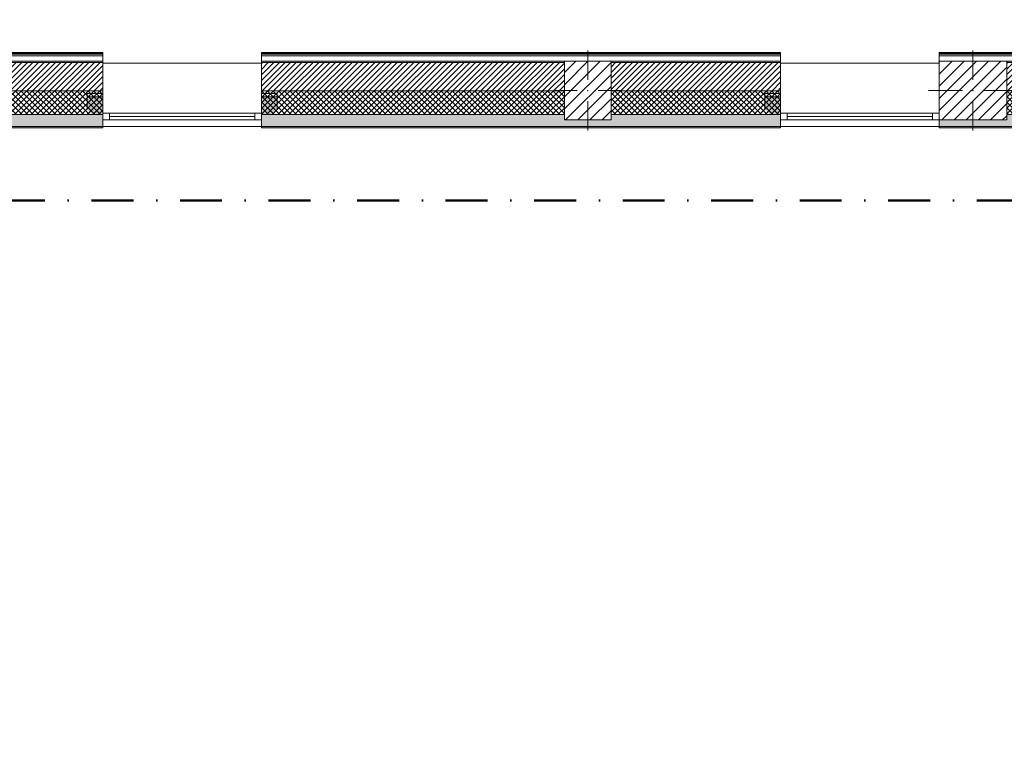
# Model space of a CAD drawing. Header units: millimetres. Extents: x -30280 to 19093, y -17757 to 4746.
# Tile 6 of 33: x -25996 to -18540, y -6505 to -880. Entities that reach past the tile are written whole.
import ezdxf

# ---------------------------------------------------------------- set-up
doc = ezdxf.new("R2010")
doc.units = ezdxf.units.MM
doc.header["$MEASUREMENT"] = 0
doc.linetypes.add('Punto & Rayas', pattern=[670.277762, 317.5, -176.388889, 0, -176.388874])
doc.linetypes.add('Wipeout_Contour', pattern=[1000, 0, -1000])
for name, color, linetype, lineweight, true_color in [('01_2D_Ambit_Pluma_Nº__242', 7, 'Continuous', 50, 0xfb0013), ('12_FAÇ_Façana_Pluma_Nº__102', 7, 'Continuous', 5, 0xcccccc), ('12_FAÇ_Façana_Pluma_Nº__174', 7, 'Continuous', 13, 0xe4ad2c), ('12_FAÇ_Façana_Pluma_Nº__176', 7, 'Continuous', 15, 0x93a0c6), ('Nuevo_08_E_Envans secs_Pluma_Nº__78', 7, 'Continuous', 5, 0x00bb5e)]:
    doc.layers.add(name, color=color, linetype=linetype, lineweight=lineweight, true_color=true_color)
for name, color, linetype in [('10_ESTR_Pilars', 7, 'Continuous'), ('12_FAÇ_Façana', 7, 'Continuous'), ('Nuevo_08_E_Envans secs', 7, 'Continuous'), ('Ventanas Archicad', 7, 'Continuous')]:
    doc.layers.add(name, color=color, linetype=linetype)
for name, color, linetype, lineweight in [('10_ESTR_Pilars_Pluma_Nº__20', 1, 'Continuous', 5), ('10_ESTR_Pilars_Pluma_Nº__28', 7, 'Continuous', 20), ('10_ESTR_Pilars_Pluma_Nº__42', 8, 'Continuous', 25), ('12_FAÇ_Façana_Pluma_Nº__1', 7, 'Continuous', 5), ('12_FAÇ_Façana_Pluma_Nº__2', 8, 'Continuous', 5), ('12_FAÇ_Façana_Pluma_Nº__7', 7, 'Continuous', 5), ('Nuevo_08_E_Envans secs_Pluma_Nº__25', 5, 'Continuous', 5), ('Ventanas Archicad_Pluma_Nº__1', 7, 'Continuous', 5), ('Ventanas Archicad_Pluma_Nº__7', 7, 'Continuous', 5)]:
    doc.layers.add(name, color=color, linetype=linetype, lineweight=lineweight)
pattern_1 = [(45, (0, 0), (-21.213203, 21.213203), []), (135, (0, 0), (21.213203, 21.213203), [])]
pattern_2 = [(45, (0, 0), (-21.213203, 21.213203), [])]
pattern_3 = [(0, (0, 0), (0, 75), [0, -75])]
pattern_4 = [(45, (0, 0), (-45.96194, 45.96194), [])]

# ---------------------------------------------------------------- blocks, each defined once
blk = doc.blocks.new('Muro_4_1', base_point=(-28050.8, -1194))
at = {"layer": '12_FAÇ_Façana_Pluma_Nº__102', "linetype": 'Continuous', "lineweight": 0, "true_color": 0xe5e5e5}
for points in [[(-28050.8, -1599), (-28050.8, -1689), (-28030.8, -1689), (-28030.8, -1599)], [(-28030.8, -1599), (-28030.8, -1689), (-27980.8, -1689), (-27980.8, -1599)], [(-27980.8, -1599), (-27980.8, -1689), (-27840.8, -1689), (-27840.8, -1599)], [(-27840.8, -1599), (-27840.8, -1689), (-27698, -1689), (-27762.1, -1599)], [(-27698, -1689), (-25366.4, -1689), (-25366.4, -1599), (-27762.1, -1599)], [(-27690.8, -1699), (-25366.4, -1699), (-25366.4, -1689), (-27690.8, -1689)]]:
    blk.add_hatch(color=254, dxfattribs=at).paths.add_polyline_path(points)
at = {"layer": '12_FAÇ_Façana_Pluma_Nº__174', "linetype": 'Continuous', "lineweight": 13, "true_color": 0xe4ad2c}
h = blk.add_hatch(dxfattribs=at)
h.set_pattern_fill('SATE_Aislamiento_0001', color=42, style=0, pattern_type=2)
h.set_pattern_definition(pattern_1)
h.paths.add_polyline_path([(-28050.8, -1419), (-28050.8, -1599), (-28030.8, -1599), (-28030.8, -1419)])
h = blk.add_hatch(dxfattribs=at)
h.set_pattern_fill('SATE_Aislamiento_0001', color=42, style=0, pattern_type=2)
h.set_pattern_definition(pattern_1)
h.paths.add_polyline_path([(-28030.8, -1419), (-28030.8, -1599), (-27980.8, -1599), (-27980.8, -1419)])
h = blk.add_hatch(dxfattribs=at)
h.set_pattern_fill('SATE_Aislamiento_0001', color=42, style=0, pattern_type=2)
h.set_pattern_definition(pattern_1)
h.paths.add_polyline_path([(-27980.8, -1419), (-27980.8, -1599), (-27840.8, -1599), (-27840.8, -1488.6), (-27890.5, -1419)])
h = blk.add_hatch(dxfattribs=at)
h.set_pattern_fill('SATE_Aislamiento_0001', color=42, style=0, pattern_type=2)
h.set_pattern_definition(pattern_1)
h.paths.add_polyline_path([(-27762.1, -1599), (-25366.4, -1599), (-25366.4, -1419), (-27890.5, -1419)])
h = blk.add_hatch(dxfattribs=at)
h.set_pattern_fill('SATE_Aislamiento_0001', color=42, style=0, pattern_type=2)
h.set_pattern_definition(pattern_1)
h.paths.add_polyline_path([(-27762.1, -1599), (-27840.8, -1488.6), (-27840.8, -1599)])
at = {"layer": '12_FAÇ_Façana_Pluma_Nº__176', "linetype": 'Continuous', "lineweight": 0, "true_color": 0x495063}
for points in [[(-28050.8, -1204), (-28043.7, -1204), (-28050.8, -1194)], [(-25366.4, -1194), (-28050.8, -1194), (-28043.7, -1204), (-25366.4, -1204)]]:
    blk.add_hatch(color=251, dxfattribs=at).paths.add_polyline_path(points)
at = {"layer": '12_FAÇ_Façana_Pluma_Nº__2', "linetype": 'Continuous', "lineweight": 5}
h = blk.add_hatch(dxfattribs=at)
h.set_pattern_fill('Ceramic_0001', color=8, style=0, pattern_type=2)
h.set_pattern_definition(pattern_2)
h.paths.add_polyline_path([(-28050.8, -1204), (-28050.8, -1419), (-28030.8, -1419), (-28030.8, -1222), (-28043.7, -1204)])
h = blk.add_hatch(dxfattribs=at)
h.set_pattern_fill('Ceramic_0001', color=8, style=0, pattern_type=2)
h.set_pattern_definition(pattern_2)
h.paths.add_polyline_path([(-27890.5, -1419), (-25366.4, -1419), (-25366.4, -1204), (-28043.7, -1204)])
h = blk.add_hatch(dxfattribs=at)
h.set_pattern_fill('Ceramic_0001', color=8, style=0, pattern_type=2)
h.set_pattern_definition(pattern_2)
h.paths.add_polyline_path([(-27980.8, -1419), (-27980.8, -1292.2), (-28030.8, -1222), (-28030.8, -1419)])
h = blk.add_hatch(dxfattribs=at)
h.set_pattern_fill('Ceramic_0001', color=8, style=0, pattern_type=2)
h.set_pattern_definition(pattern_2)
h.paths.add_polyline_path([(-27890.5, -1419), (-27980.8, -1292.2), (-27980.8, -1419)])
at = {"layer": '12_FAÇ_Façana_Pluma_Nº__7', "color": 7, "linetype": 'Continuous', "lineweight": 5}
for p, q in [((-28043.7, -1204), (-28050.8, -1204)), ((-25366.4, -1204), (-28043.7, -1204)), ((-28030.8, -1419), (-28050.8, -1419)), ((-27980.8, -1419), (-28030.8, -1419)), ((-27890.5, -1419), (-27980.8, -1419)), ((-27890.5, -1419), (-25366.4, -1419)), ((-28030.8, -1599), (-28050.8, -1599)), ((-27980.8, -1599), (-28030.8, -1599)), ((-27840.8, -1599), (-27980.8, -1599)), ((-27762.1, -1599), (-27840.8, -1599)), ((-27762.1, -1599), (-25366.4, -1599)), ((-28030.8, -1689), (-28050.8, -1689)), ((-27980.8, -1689), (-28030.8, -1689)), ((-27840.8, -1689), (-27980.8, -1689)), ((-27698, -1689), (-27840.8, -1689)), ((-27698, -1689), (-25366.4, -1689))]:
    blk.add_line(p, q, dxfattribs=at)
at = {"layer": '12_FAÇ_Façana_Pluma_Nº__7', "color": 7, "linetype": 'Continuous', "lineweight": 5, "flags": 128}
for points in [[(-28050.8, -1194), (-28050.8, -1204)], [(-25366.4, -1194), (-28050.8, -1194)], [(-28050.8, -1204), (-28050.8, -1419)], [(-25366.4, -1204), (-25366.4, -1194)], [(-25366.4, -1419), (-25366.4, -1204)], [(-28050.8, -1419), (-28050.8, -1599)], [(-25366.4, -1599), (-25366.4, -1419)], [(-28050.8, -1599), (-28050.8, -1689)], [(-25366.4, -1689), (-25366.4, -1599)], [(-27690.8, -1699), (-25366.4, -1699)], [(-25366.4, -1699), (-25366.4, -1689)]]:
    blk.add_lwpolyline(points, dxfattribs=at)
blk = doc.blocks.new('Muro_13_1', base_point=(-19033.9, -1194))
at = {"layer": '12_FAÇ_Façana_Pluma_Nº__102', "linetype": 'Continuous', "lineweight": 0, "true_color": 0xe5e5e5}
for points in [[(-19033.9, -1689), (-18136.4, -1689), (-18136.4, -1599), (-18521.1, -1599), (-18521.1, -1639), (-19033.9, -1639)], [(-19033.9, -1699), (-18136.4, -1699), (-18136.4, -1689), (-19033.9, -1689)]]:
    blk.add_hatch(color=254, dxfattribs=at).paths.add_polyline_path(points)
at = {"layer": '12_FAÇ_Façana_Pluma_Nº__174', "linetype": 'Continuous', "lineweight": 13, "true_color": 0xe4ad2c}
h = blk.add_hatch(dxfattribs=at)
h.set_pattern_fill('SATE_Aislamiento_0001', color=42, style=0, pattern_type=2)
h.set_pattern_definition(pattern_1)
h.paths.add_polyline_path([(-18136.4, -1419), (-18521.1, -1419), (-18521.1, -1599), (-18136.4, -1599)])
at = {"layer": '12_FAÇ_Façana_Pluma_Nº__176', "linetype": 'Continuous', "lineweight": 0, "true_color": 0x495063}
blk.add_hatch(color=251, dxfattribs=at).paths.add_polyline_path([(-18521.1, -1194), (-18521.1, -1204), (-18136.4, -1204), (-18136.4, -1194)])
at = {"layer": '12_FAÇ_Façana_Pluma_Nº__2', "linetype": 'Continuous', "lineweight": 5}
h = blk.add_hatch(dxfattribs=at)
h.set_pattern_fill('Ceramic_0001', color=8, style=0, pattern_type=2)
h.set_pattern_definition(pattern_2)
h.paths.add_polyline_path([(-18136.4, -1204), (-18521.1, -1204), (-18521.1, -1419), (-18136.4, -1419)])
at = {"layer": '12_FAÇ_Façana_Pluma_Nº__7', "color": 7, "linetype": 'Continuous', "lineweight": 5}
for p, q in [((-18136.4, -1204), (-18521.1, -1204)), ((-18521.1, -1419), (-18136.4, -1419)), ((-18521.1, -1599), (-18136.4, -1599)), ((-19033.9, -1689), (-18136.4, -1689))]:
    blk.add_line(p, q, dxfattribs=at)
at = {"layer": '12_FAÇ_Façana_Pluma_Nº__7', "color": 7, "linetype": 'Continuous', "lineweight": 5, "flags": 128}
for points in [[(-18136.4, -1194), (-18521.1, -1194)], [(-18136.4, -1424), (-18136.4, -1419)], [(-18136.4, -1599), (-18136.4, -1544)], [(-19033.9, -1639), (-19033.9, -1699)], [(-19033.9, -1699), (-18136.4, -1699)], [(-18136.4, -1699), (-18136.4, -1664)]]:
    blk.add_lwpolyline(points, dxfattribs=at)
blk = doc.blocks.new('Muro_14_1', base_point=(-24166.4, -1194))
at = {"layer": '12_FAÇ_Façana_Pluma_Nº__102', "linetype": 'Continuous', "lineweight": 0, "true_color": 0xe5e5e5}
for points in [[(-21871.1, -1599), (-24166.4, -1599), (-24166.4, -1689), (-20233.9, -1689), (-20233.9, -1599), (-21518.1, -1599), (-21518.1, -1639), (-21871.1, -1639)], [(-24166.4, -1699), (-20233.9, -1699), (-20233.9, -1689), (-24166.4, -1689)]]:
    blk.add_hatch(color=254, dxfattribs=at).paths.add_polyline_path(points)
at = {"layer": '12_FAÇ_Façana_Pluma_Nº__174', "linetype": 'Continuous', "lineweight": 13, "true_color": 0xe4ad2c}
h = blk.add_hatch(dxfattribs=at)
h.set_pattern_fill('SATE_Aislamiento_0001', color=42, style=0, pattern_type=2)
h.set_pattern_definition(pattern_1)
h.paths.add_polyline_path([(-24166.4, -1599), (-21871.1, -1599), (-21871.1, -1419), (-24166.4, -1419)])
h = blk.add_hatch(dxfattribs=at)
h.set_pattern_fill('SATE_Aislamiento_0001', color=42, style=0, pattern_type=2)
h.set_pattern_definition(pattern_1)
h.paths.add_polyline_path([(-21518.1, -1599), (-20233.9, -1599), (-20233.9, -1419), (-21518.1, -1419)])
at = {"layer": '12_FAÇ_Façana_Pluma_Nº__176', "linetype": 'Continuous', "lineweight": 0, "true_color": 0x495063}
for points in [[(-24166.4, -1194), (-24166.4, -1204), (-21871.1, -1204), (-21871.1, -1194)], [(-21518.1, -1194), (-21518.1, -1204), (-20233.9, -1204), (-20233.9, -1194)]]:
    blk.add_hatch(color=251, dxfattribs=at).paths.add_polyline_path(points)
at = {"layer": '12_FAÇ_Façana_Pluma_Nº__2', "linetype": 'Continuous', "lineweight": 5}
h = blk.add_hatch(dxfattribs=at)
h.set_pattern_fill('Ceramic_0001', color=8, style=0, pattern_type=2)
h.set_pattern_definition(pattern_2)
h.paths.add_polyline_path([(-24166.4, -1419), (-21871.1, -1419), (-21871.1, -1204), (-24166.4, -1204)])
h = blk.add_hatch(dxfattribs=at)
h.set_pattern_fill('Ceramic_0001', color=8, style=0, pattern_type=2)
h.set_pattern_definition(pattern_2)
h.paths.add_polyline_path([(-21518.1, -1419), (-20233.9, -1419), (-20233.9, -1204), (-21518.1, -1204)])
at = {"layer": '12_FAÇ_Façana_Pluma_Nº__7', "color": 7, "linetype": 'Continuous', "lineweight": 5}
for p, q in [((-21871.1, -1204), (-24166.4, -1204)), ((-20233.9, -1204), (-21518.1, -1204)), ((-24166.4, -1419), (-21871.1, -1419)), ((-21518.1, -1419), (-20233.9, -1419)), ((-24166.4, -1599), (-21871.1, -1599)), ((-21518.1, -1599), (-20233.9, -1599)), ((-24166.4, -1689), (-20233.9, -1689))]:
    blk.add_line(p, q, dxfattribs=at)
at = {"layer": '12_FAÇ_Façana_Pluma_Nº__7', "color": 7, "linetype": 'Continuous', "lineweight": 5, "flags": 128}
for points in [[(-21871.1, -1194), (-24166.4, -1194)], [(-24166.4, -1194), (-24166.4, -1699)], [(-20233.9, -1194), (-21518.1, -1194)], [(-20233.9, -1699), (-20233.9, -1194)], [(-24166.4, -1699), (-20233.9, -1699)]]:
    blk.add_lwpolyline(points, dxfattribs=at)
blk = doc.blocks.new('Ventana Vertical Multi-Faja 27_5')
at = {"layer": 'Ventanas Archicad_Pluma_Nº__1', "color": 7, "linetype": 'Continuous', "lineweight": 5}
for p, q in [((-600, 50), (600, 50)), ((-600, 0), (-550, 0)), ((-550, 0), (-550, -50)), ((-550, 0), (550, 0)), ((550, -50), (550, 0)), ((550, 0), (600, 0)), ((-550, -50), (-600, -50)), ((-550, -25), (550, -25)), ((550, -50), (-550, -50)), ((600, -50), (550, -50)), ((-600, -200), (-600, -175)), ((600, -200), (600, -175)), ((-600, -430), (600, -430))]:
    blk.add_line(p, q, dxfattribs=at)
at = {"layer": 'Ventanas Archicad_Pluma_Nº__7', "color": 7, "linetype": 'Continuous', "lineweight": 5}
for p, q in [((-600, 50), (-600, 40)), ((-600, 40), (-600, 0)), ((-600, 40), (-600, 0)), ((-600, 0), (-600, -50)), ((-600, 0), (-600, -50)), ((-600, 0), (-600, -50)), ((-600, 0), (-600, -50)), ((600, 50), (600, 40)), ((600, 40), (600, 0)), ((600, 40), (600, 0)), ((600, 0), (600, -50)), ((600, 0), (600, -50)), ((600, 0), (600, -50)), ((600, 0), (600, -50)), ((-600, -50), (-600, -80)), ((-600, -50), (-600, -80)), ((600, -50), (600, -80)), ((600, -50), (600, -80)), ((-600, -80), (-600, -175)), ((-600, -80), (-600, -175)), ((600, -80), (600, -175)), ((600, -80), (600, -175)), ((-600, -200), (-600, -420)), ((600, -200), (600, -420)), ((-600, -420), (-600, -430)), ((600, -420), (600, -430))]:
    blk.add_line(p, q, dxfattribs=at)
blk = doc.blocks.new('Muro_16_1', base_point=(-20233.9, -1209))
at = {"layer": '12_FAÇ_Façana', "linetype": 'Continuous', "lineweight": 0, "true_color": 0x000000}
h = blk.add_hatch(dxfattribs=at)
h.set_pattern_fill('Yeso_0001', color=18, style=0, pattern_type=2)
h.set_pattern_definition(pattern_3)
h.paths.add_polyline_path([(-20233.9, -1439), (-20353.9, -1439), (-20353.9, -1464), (-20233.9, -1464)])
h = blk.add_hatch(dxfattribs=at)
h.set_pattern_fill('Yeso_0001', color=18, style=0, pattern_type=2)
h.set_pattern_definition(pattern_3)
h.paths.add_polyline_path([(-19033.9, -1439), (-19033.9, -1464), (-18913.9, -1464), (-18913.9, -1439)])
at = {"layer": '12_FAÇ_Façana_Pluma_Nº__102', "linetype": 'Continuous', "lineweight": 0, "true_color": 0xe5e5e5}
for points in [[(-20353.9, -1559), (-20233.9, -1679), (-20233.9, -1464), (-20353.9, -1464)], [(-18913.9, -1559), (-18913.9, -1464), (-19033.9, -1464), (-19033.9, -1679)]]:
    blk.add_hatch(color=254, dxfattribs=at).paths.add_polyline_path(points)
at = {"layer": '12_FAÇ_Façana_Pluma_Nº__1', "color": 7, "linetype": 'Continuous', "lineweight": 5}
for p, q in [((-20353.9, -1439), (-20233.9, -1439)), ((-20353.9, -1464), (-20353.9, -1439)), ((-20233.9, -1464), (-20353.9, -1464)), ((-20233.9, -1439), (-20233.9, -1464)), ((-19033.9, -1439), (-19033.9, -1464)), ((-18913.9, -1439), (-19033.9, -1439)), ((-19033.9, -1464), (-18913.9, -1464)), ((-18913.9, -1464), (-18913.9, -1439))]:
    blk.add_line(p, q, dxfattribs=at)
at = {"layer": '12_FAÇ_Façana_Pluma_Nº__7', "color": 7, "linetype": 'Continuous', "lineweight": 5}
for p, q in [((-20233.9, -1219), (-20233.9, -1209)), ((-20233.9, -1439), (-20233.9, -1219)), ((-19033.9, -1219), (-19033.9, -1209)), ((-19033.9, -1439), (-19033.9, -1219)), ((-20353.9, -1559), (-20353.9, -1464)), ((-20233.9, -1559), (-20233.9, -1464)), ((-20233.9, -1559), (-20233.9, -1464)), ((-19033.9, -1559), (-19033.9, -1464)), ((-19033.9, -1559), (-19033.9, -1464)), ((-18913.9, -1559), (-18913.9, -1464)), ((-20233.9, -1589), (-20233.9, -1559)), ((-20233.9, -1589), (-20233.9, -1559)), ((-19033.9, -1589), (-19033.9, -1559)), ((-19033.9, -1589), (-19033.9, -1559)), ((-20233.9, -1639), (-20233.9, -1589)), ((-20233.9, -1639), (-20233.9, -1589)), ((-20233.9, -1679), (-20233.9, -1639)), ((-20233.9, -1679), (-20233.9, -1639)), ((-19033.9, -1639), (-19033.9, -1589)), ((-19033.9, -1639), (-19033.9, -1589)), ((-19033.9, -1679), (-19033.9, -1639)), ((-19033.9, -1679), (-19033.9, -1639)), ((-20233.9, -1689), (-20233.9, -1679)), ((-19033.9, -1689), (-19033.9, -1679))]:
    blk.add_line(p, q, dxfattribs=at)
at = {"layer": 'Ventanas Archicad', "color": 253, "linetype": 'Continuous', "lineweight": 5, "true_color": 0xa4a4a6, "zscale": 1000, "rotation": 180}
blk.add_blockref('Ventana Vertical Multi-Faja 27_5', (-19633.9, -1639), dxfattribs=at)
blk = doc.blocks.new('Muro_17_1', base_point=(-25366.4, -1209))
at = {"layer": '12_FAÇ_Façana', "linetype": 'Continuous', "lineweight": 0, "true_color": 0x000000}
h = blk.add_hatch(dxfattribs=at)
h.set_pattern_fill('Yeso_0001', color=18, style=0, pattern_type=2)
h.set_pattern_definition(pattern_3)
h.paths.add_polyline_path([(-25366.4, -1439), (-25486.4, -1439), (-25486.4, -1464), (-25366.4, -1464)])
h = blk.add_hatch(dxfattribs=at)
h.set_pattern_fill('Yeso_0001', color=18, style=0, pattern_type=2)
h.set_pattern_definition(pattern_3)
h.paths.add_polyline_path([(-24166.4, -1439), (-24166.4, -1464), (-24046.4, -1464), (-24046.4, -1439)])
at = {"layer": '12_FAÇ_Façana_Pluma_Nº__102', "linetype": 'Continuous', "lineweight": 0, "true_color": 0xe5e5e5}
for points in [[(-25486.4, -1559), (-25366.4, -1679), (-25366.4, -1464), (-25486.4, -1464)], [(-24046.4, -1559), (-24046.4, -1464), (-24166.4, -1464), (-24166.4, -1679)]]:
    blk.add_hatch(color=254, dxfattribs=at).paths.add_polyline_path(points)
at = {"layer": '12_FAÇ_Façana_Pluma_Nº__1', "color": 7, "linetype": 'Continuous', "lineweight": 5}
for p, q in [((-25486.4, -1439), (-25366.4, -1439)), ((-25486.4, -1464), (-25486.4, -1439)), ((-25366.4, -1464), (-25486.4, -1464)), ((-25366.4, -1439), (-25366.4, -1464)), ((-24166.4, -1439), (-24166.4, -1464)), ((-24046.4, -1439), (-24166.4, -1439)), ((-24166.4, -1464), (-24046.4, -1464)), ((-24046.4, -1464), (-24046.4, -1439))]:
    blk.add_line(p, q, dxfattribs=at)
at = {"layer": '12_FAÇ_Façana_Pluma_Nº__7', "color": 7, "linetype": 'Continuous', "lineweight": 5}
for p, q in [((-25366.4, -1219), (-25366.4, -1209)), ((-25366.4, -1439), (-25366.4, -1219)), ((-24166.4, -1219), (-24166.4, -1209)), ((-24166.4, -1439), (-24166.4, -1219)), ((-25486.4, -1559), (-25486.4, -1464)), ((-25366.4, -1559), (-25366.4, -1464)), ((-25366.4, -1559), (-25366.4, -1464)), ((-24166.4, -1559), (-24166.4, -1464)), ((-24166.4, -1559), (-24166.4, -1464)), ((-24046.4, -1559), (-24046.4, -1464)), ((-25366.4, -1589), (-25366.4, -1559)), ((-25366.4, -1589), (-25366.4, -1559)), ((-24166.4, -1589), (-24166.4, -1559)), ((-24166.4, -1589), (-24166.4, -1559)), ((-25366.4, -1639), (-25366.4, -1589)), ((-25366.4, -1639), (-25366.4, -1589)), ((-25366.4, -1679), (-25366.4, -1639)), ((-25366.4, -1679), (-25366.4, -1639)), ((-24166.4, -1639), (-24166.4, -1589)), ((-24166.4, -1639), (-24166.4, -1589)), ((-24166.4, -1679), (-24166.4, -1639)), ((-24166.4, -1679), (-24166.4, -1639)), ((-25366.4, -1689), (-25366.4, -1679)), ((-24166.4, -1689), (-24166.4, -1679))]:
    blk.add_line(p, q, dxfattribs=at)
at = {"layer": 'Ventanas Archicad', "color": 253, "linetype": 'Continuous', "lineweight": 5, "true_color": 0xa4a4a6, "zscale": 1000, "rotation": 180}
blk.add_blockref('Ventana Vertical Multi-Faja 27_5', (-24766.4, -1639), dxfattribs=at)
blk = doc.blocks.new('Muro_115_1', base_point=(-24166.4, -1129))
at = {"layer": 'Nuevo_08_E_Envans secs_Pluma_Nº__25', "color": 5, "linetype": 'Continuous', "lineweight": 5}
for p, q in [((-20233.9, -1135), (-24166.4, -1135)), ((-20233.9, -1141), (-24166.4, -1141)), ((-20233.9, -1154), (-24166.4, -1154))]:
    blk.add_line(p, q, dxfattribs=at)
at = {"layer": 'Nuevo_08_E_Envans secs_Pluma_Nº__25', "color": 5, "linetype": 'Continuous', "lineweight": 5, "flags": 128}
for points in [[(-20233.9, -1129), (-24166.4, -1129)], [(-24166.4, -1129), (-24166.4, -1135)], [(-24166.4, -1135), (-24166.4, -1141)], [(-24166.4, -1141), (-24166.4, -1154)], [(-24166.4, -1154), (-24166.4, -1194)], [(-20233.9, -1129), (-20233.9, -1135)], [(-20233.9, -1135), (-20233.9, -1141)], [(-20233.9, -1141), (-20233.9, -1154)], [(-20233.9, -1154), (-20233.9, -1194)], [(-24166.4, -1194), (-21871.1, -1194)], [(-21518.1, -1194), (-20233.9, -1194)]]:
    blk.add_lwpolyline(points, dxfattribs=at)
blk = doc.blocks.new('Muro_116_1', base_point=(-27904.8, -1129))
at = {"layer": 'Nuevo_08_E_Envans secs_Pluma_Nº__25', "color": 5, "linetype": 'Continuous', "lineweight": 5}
for p, q in [((-27942.8, -1154), (-27929.8, -1154)), ((-25366.4, -1154), (-27929.8, -1154)), ((-25366.4, -1141), (-27916.8, -1141)), ((-25366.4, -1135), (-27910.8, -1135))]:
    blk.add_line(p, q, dxfattribs=at)
at = {"layer": 'Nuevo_08_E_Envans secs_Pluma_Nº__25', "color": 5, "linetype": 'Continuous', "lineweight": 5, "flags": 128}
for points in [[(-25366.4, -1129), (-27904.8, -1129)], [(-25366.4, -1129), (-25366.4, -1135)], [(-25366.4, -1135), (-25366.4, -1141)], [(-25366.4, -1141), (-25366.4, -1154)], [(-25366.4, -1154), (-25366.4, -1194)], [(-27942.8, -1194), (-25366.4, -1194)]]:
    blk.add_lwpolyline(points, dxfattribs=at)
at = {"layer": 'Nuevo_08_E_Envans secs_Pluma_Nº__78', "color": 112, "linetype": 'Continuous', "lineweight": 5, "true_color": 0x00bb5e}
for p, q in [((-27929.8, -1154), (-27929.8, -1141)), ((-27916.8, -1141), (-27916.8, -1135)), ((-27910.8, -1129), (-27910.8, -1131.6)), ((-27910.8, -1135), (-27910.8, -1131.6))]:
    blk.add_line(p, q, dxfattribs=at)
blk = doc.blocks.new('Muro_119_1', base_point=(-19033.9, -1129))
at = {"layer": 'Nuevo_08_E_Envans secs_Pluma_Nº__25', "color": 5, "linetype": 'Continuous', "lineweight": 5}
for p, q in [((-18136.4, -1135), (-19033.9, -1135)), ((-18136.4, -1141), (-19033.9, -1141)), ((-18136.4, -1154), (-19033.9, -1154))]:
    blk.add_line(p, q, dxfattribs=at)
at = {"layer": 'Nuevo_08_E_Envans secs_Pluma_Nº__25', "color": 5, "linetype": 'Continuous', "lineweight": 5, "flags": 128}
for points in [[(-18136.4, -1129), (-19033.9, -1129)], [(-19033.9, -1129), (-19033.9, -1135)], [(-19033.9, -1135), (-19033.9, -1141)], [(-19033.9, -1141), (-19033.9, -1154)], [(-19033.9, -1154), (-19033.9, -1194)], [(-18136.4, -1129), (-18136.4, -1135)], [(-18136.4, -1135), (-18136.4, -1141)], [(-18136.4, -1141), (-18136.4, -1154)], [(-18136.4, -1154), (-18136.4, -1194)], [(-18521.1, -1194), (-18136.4, -1194)]]:
    blk.add_lwpolyline(points, dxfattribs=at)
blk = doc.blocks.new('Pilar_1_1', base_point=(-21694.6, -1416.5))
at = {"color": 254, "linetype": 'Wipeout_Contour', "lineweight": 0, "ltscale": 86967.798109}
blk.add_wipeout([(-21871.1, -1639), (-21518.1, -1639), (-21518.1, -1194), (-21871.1, -1194)], dxfattribs=at).dxf.layer = '10_ESTR_Pilars'
at = {"layer": '10_ESTR_Pilars_Pluma_Nº__42', "linetype": 'Continuous', "lineweight": 25}
h = blk.add_hatch(dxfattribs=at)
h.set_pattern_fill('00_GCT_trama_45º_e1_400__05', color=8, style=0, pattern_type=2)
h.set_pattern_definition(pattern_4)
h.paths.add_polyline_path([(-21871.1, -1639), (-21518.1, -1639), (-21518.1, -1194), (-21871.1, -1194)])
at = {"layer": '10_ESTR_Pilars_Pluma_Nº__20', "color": 1, "linetype": 'Continuous', "lineweight": 5}
for p, q in [((-21694.6, -1336.5), (-21694.6, -1114)), ((-21774.6, -1416.5), (-21951.1, -1416.5)), ((-21614.6, -1416.5), (-21438.1, -1416.5)), ((-21694.6, -1496.5), (-21694.6, -1719))]:
    blk.add_line(p, q, dxfattribs=at)
blk.add_point((-21694.6, -1416.5), dxfattribs=at)
at = {"layer": '10_ESTR_Pilars_Pluma_Nº__28', "color": 7, "linetype": 'Continuous', "lineweight": 20, "flags": 128}
blk.add_lwpolyline([(-21871.1, -1639), (-21518.1, -1639), (-21518.1, -1194), (-21871.1, -1194)], close=True, dxfattribs=at)
blk = doc.blocks.new('Pilar_2_1', base_point=(-18777.5, -1416.5))
at = {"color": 254, "linetype": 'Wipeout_Contour', "lineweight": 0, "ltscale": 75328.745035}
blk.add_wipeout([(-19033.9, -1639), (-18521.1, -1639), (-18521.1, -1194), (-19033.9, -1194)], dxfattribs=at).dxf.layer = '10_ESTR_Pilars'
at = {"layer": '10_ESTR_Pilars_Pluma_Nº__42', "linetype": 'Continuous', "lineweight": 25}
h = blk.add_hatch(dxfattribs=at)
h.set_pattern_fill('00_GCT_trama_45º_e1_400__05', color=8, style=0, pattern_type=2)
h.set_pattern_definition(pattern_4)
h.paths.add_polyline_path([(-19033.9, -1639), (-18521.1, -1639), (-18521.1, -1194), (-19033.9, -1194)])
at = {"layer": '10_ESTR_Pilars_Pluma_Nº__20', "color": 1, "linetype": 'Continuous', "lineweight": 5}
for p, q in [((-18777.5, -1336.5), (-18777.5, -1114)), ((-18857.5, -1416.5), (-19113.9, -1416.5)), ((-18697.5, -1416.5), (-18441.1, -1416.5)), ((-18777.5, -1496.5), (-18777.5, -1719))]:
    blk.add_line(p, q, dxfattribs=at)
blk.add_point((-18777.5, -1416.5), dxfattribs=at)
at = {"layer": '10_ESTR_Pilars_Pluma_Nº__28', "color": 7, "linetype": 'Continuous', "lineweight": 20, "flags": 128}
blk.add_lwpolyline([(-19033.9, -1639), (-18521.1, -1639), (-18521.1, -1194), (-19033.9, -1194)], close=True, dxfattribs=at)

msp = doc.modelspace()

# ---------------------------------------------------------------- linework, layer by layer
at = {"layer": '01_2D_Ambit_Pluma_Nº__242', "color": 1, "linetype": 'Punto & Rayas', "lineweight": 50, "true_color": 0xfb0013, "flags": 128}
msp.add_lwpolyline([(-28416.6, -2249.6), (-28416.6, 4745.9), (7590.1, 4745.9), (7590.1, -1864.5), (6642.9, -1864.5), (6642.9, -11392.7), (6642.9, -17756.6), (-18985.9, -17756.6), (-18985.9, -11834.9), (-2447.9, -11834.9), (-2447.9, -2249.6)], close=True, dxfattribs=at)

# ---------------------------------------------------------------- block references
at = {"layer": '12_FAÇ_Façana', "color": 7, "lineweight": 20}
for name, p in [('Muro_4_1', (-28050.8, -1194)), ('Muro_17_1', (-25366.4, -1209)), ('Muro_14_1', (-24166.4, -1194)), ('Muro_16_1', (-20233.9, -1209)), ('Muro_13_1', (-19033.9, -1194))]:
    msp.add_blockref(name, p, dxfattribs=at)
at = {"layer": 'Nuevo_08_E_Envans secs', "color": 5, "lineweight": 5}
for name, p in [('Muro_116_1', (-27904.8, -1129)), ('Muro_115_1', (-24166.4, -1129)), ('Muro_119_1', (-19033.9, -1129))]:
    msp.add_blockref(name, p, dxfattribs=at)

# ---------------------------------------------------------------- next in the draw order: block references
at = {"layer": '10_ESTR_Pilars', "color": 7, "lineweight": 20}
for name, p in [('Pilar_1_1', (-21694.6, -1416.5)), ('Pilar_2_1', (-18777.5, -1416.5))]:
    msp.add_blockref(name, p, dxfattribs=at)

doc.saveas('drawing.dxf')
